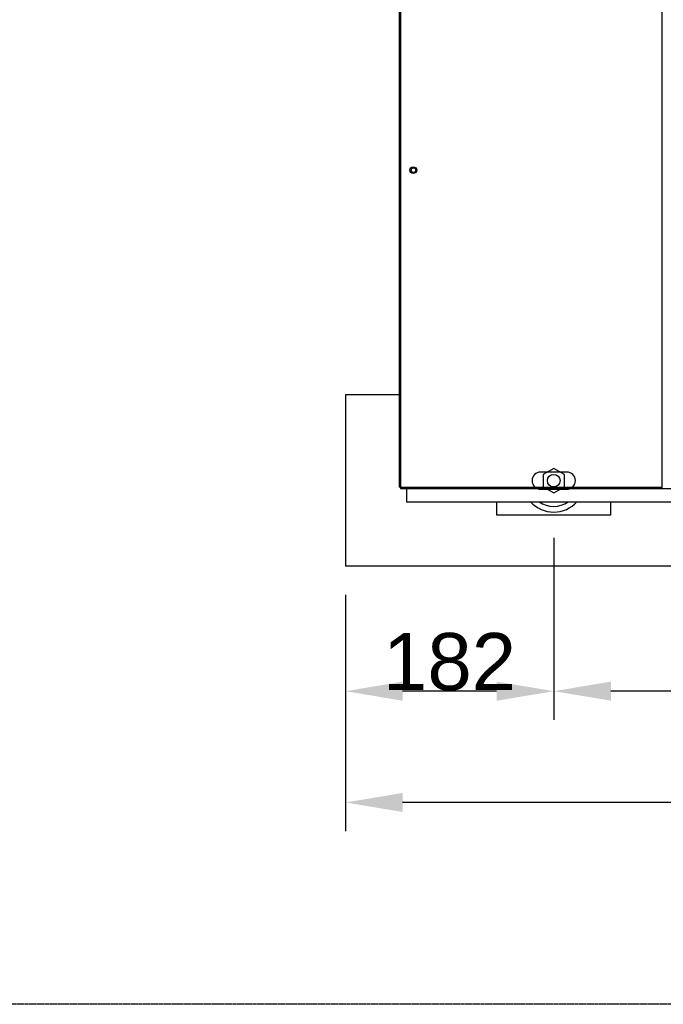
# Model space of a CAD drawing. Extents: x -90708 to 277869, y -117 to 207445.
# Tile 6 of 233: x -87897 to -87333, y 126418 to 127280. Entities that reach past the tile are written whole.
import ezdxf

# ---------------------------------------------------------------- set-up
doc = ezdxf.new("R2010")
doc.units = 0
doc.header["$MEASUREMENT"] = 0
doc.header["$PDMODE"] = 3
doc.header["$PDSIZE"] = 0.005
doc.linetypes.add('DASHDOT', pattern=[1, 0.5, -0.25, 0, -0.25])
doc.layers.get('Defpoints').update_dxf_attribs({"linetype": 'CONTINUOUS'})
for name, color, linetype in [('ARQ - EQUIPO CONDENSADORA', 40, 'CONTINUOUS'), ('ARQ-DETALHES', 7, 'CONTINUOUS'), ('ARQ-GRELHAS', 30, 'CONTINUOUS'), ('ARQ-TEXTO4', 4, 'CONTINUOUS')]:
    doc.layers.add(name, color=color, linetype=linetype)
doc.layers.add('ARQ-COTAS', color=20, linetype='CONTINUOUS', lineweight=18)
doc.styles.add('ARIAL', font='arial.ttf')
doc.dimstyles.new('COTA-50', dxfattribs={"dimscale": 0, "dimtxt": 50, "dimasz": 50, "dimexe": 25, "dimexo": 50, "dimgap": 0.04, "dimtad": 1, "dimdec": 0, "dimzin": 9, "dimdsep": 46, "dimtxsty": 'ARIAL', "dimcen": 1, "dimdle": 75, "dimclrd": 256, "dimclre": 256, "dimclrt": 2, "dimaunit": 1, "dimadec": 0, "dimazin": 0, "dimtfac": 2, "dimtdec": 0, "dimtmove": 2, "dimatfit": 0, "dimfxl": 0.05, "dimtolj": 1, "dimtzin": 4, "dimarcsym": 0})

# ---------------------------------------------------------------- blocks, each defined once
blk = doc.blocks.new('*D1124')
at = {"layer": 'ARQ-COTAS', "lineweight": -2, "transparency": 16777216}
for p, q in [((-87611.67, 126776.83), (-87611.67, 126570.13)), ((-84096.67, 126776.83), (-84096.67, 126570.13)), ((-84146.67, 126595.13), (-87561.67, 126595.13))]:
    blk.add_line(p, q, dxfattribs=at)
at = {"layer": 'ARQ-COTAS', "transparency": 16777216}
for points in [[(-87561.67, 126603.46), (-87561.67, 126586.79), (-87611.67, 126595.13)], [(-84146.67, 126603.46), (-84146.67, 126586.79), (-84096.67, 126595.13)]]:
    blk.add_solid(points, dxfattribs=at)
at = {"layer": 'Defpoints', "color": 0, "transparency": 16777216}
for p in [(-87611.67, 126826.83), (-84096.67, 126826.83), (-87611.67, 126595.13)]:
    blk.add_point(p, dxfattribs=at)
at = {"layer": 'ARQ-COTAS', "color": 2, "transparency": 16777216, "insert": (-85854.17, 126620.71), "char_height": 50, "attachment_point": 5, "style": 'ARIAL'}
blk.add_mtext('\\A1;3515', dxfattribs=at)
blk = doc.blocks.new('*D1130')
at = {"layer": 'ARQ-COTAS', "lineweight": -2, "transparency": 16777216}
for p, q in [((-87429.32, 126826.83), (-87429.32, 126667.53)), ((-86479.37, 126826.83), (-86479.37, 126667.53)), ((-86529.37, 126692.53), (-87379.32, 126692.53))]:
    blk.add_line(p, q, dxfattribs=at)
at = {"layer": 'ARQ-COTAS', "transparency": 16777216}
for points in [[(-87379.32, 126700.87), (-87379.32, 126684.2), (-87429.32, 126692.53)], [(-86529.37, 126700.87), (-86529.37, 126684.2), (-86479.37, 126692.53)]]:
    blk.add_solid(points, dxfattribs=at)
at = {"layer": 'Defpoints', "color": 0, "transparency": 16777216}
for p in [(-87429.32, 126876.83), (-86479.37, 126876.83), (-87429.32, 126692.53)]:
    blk.add_point(p, dxfattribs=at)
at = {"layer": 'ARQ-COTAS', "color": 2, "transparency": 16777216, "insert": (-86954.35, 126718.1), "char_height": 50, "attachment_point": 5, "style": 'ARIAL'}
blk.add_mtext('\\A1;950', dxfattribs=at)
blk = doc.blocks.new('*D1131')
at = {"layer": 'ARQ-COTAS', "lineweight": -2, "transparency": 16777216}
for p, q in [((-87429.32, 126826.83), (-87429.32, 126667.53)), ((-87611.67, 126776.83), (-87611.67, 126667.53)), ((-87479.32, 126692.53), (-87561.67, 126692.53))]:
    blk.add_line(p, q, dxfattribs=at)
at = {"layer": 'ARQ-COTAS', "transparency": 16777216}
for points in [[(-87561.67, 126700.87), (-87561.67, 126684.2), (-87611.67, 126692.53)], [(-87479.32, 126700.87), (-87479.32, 126684.2), (-87429.32, 126692.53)]]:
    blk.add_solid(points, dxfattribs=at)
at = {"layer": 'Defpoints', "color": 0, "transparency": 16777216}
for p in [(-87429.32, 126876.83), (-87611.67, 126826.83), (-87611.67, 126692.53)]:
    blk.add_point(p, dxfattribs=at)
at = {"layer": 'ARQ-COTAS', "color": 2, "transparency": 16777216, "insert": (-87520.5, 126718.1), "char_height": 50, "attachment_point": 5, "style": 'ARIAL'}
blk.add_mtext('\\A1;182', dxfattribs=at)

msp = doc.modelspace()

# ---------------------------------------------------------------- linework, layer by layer
at = {"layer": 'ARQ - EQUIPO CONDENSADORA', "linetype": 'Continuous'}
for p, q in [((-87564.722, 127625.191), (-87564.722, 126871.193)), ((-87563.472, 127625.191), (-87563.472, 126871.193)), ((-87334.722, 127625.942), (-87334.722, 126869.942)), ((-87417.821, 126884.33), (-87440.821, 126884.33)), ((-87563.472, 126871.193), (-87564.722, 126871.193)), ((-87563.472, 126871.193), (-87563.472, 126869.942)), ((-87563.472, 126871.193), (-87563.472, 126871.193)), ((-87563.472, 126871.193), (-87334.722, 126871.193)), ((-87563.472, 126869.942), (-87334.722, 126869.942)), ((-87558.321, 126869.942), (-87558.321, 126858.28)), ((-87440.821, 126869.33), (-87417.821, 126869.33)), ((-87334.722, 126869.942), (-86578.722, 126869.942)), ((-87558.321, 126858.28), (-86356.221, 126858.28))]:
    msp.add_line(p, q, dxfattribs=at)
for centre, radius in [((-87552.221, 127148.581), 3), ((-87552.12, 127148.582), 2)]:
    msp.add_circle(centre, radius, dxfattribs=at)
for centre, start, end in [((-87440.821, 126876.83), 90, 270), ((-87417.821, 126876.83), 270, 90)]:
    msp.add_arc(centre, 7.5, start, end, dxfattribs=at)
at = {"layer": 'ARQ-DETALHES'}
for p, q in [((-87563.472, 126951.83), (-87611.674, 126951.83)), ((-87611.674, 126951.83), (-87611.674, 126801.83)), ((-84096.672, 126801.83), (-87611.674, 126801.83))]:
    msp.add_line(p, q, dxfattribs=at)
at = {"layer": 'ARQ-GRELHAS', "linetype": 'DASHDOT', "ltscale": 0.05}
msp.add_lwpolyline([(-82837.173, 126418.457), (-90470.173, 126418.457), (-90470.173, 130419.457), (-82837.173, 130419.457)], close=True, dxfattribs=at)
at = {"layer": 'ARQ-TEXTO4'}
msp.add_line((-87479.321, 126858.28), (-87479.321, 126846.83), dxfattribs=at)
msp.add_lwpolyline([(-87429.321, 126866.092), (-87420.022, 126871.461), (-87420.022, 126882.199), (-87429.321, 126887.567), (-87438.62, 126882.199), (-87438.62, 126871.461)], close=True, dxfattribs=at)
msp.add_lwpolyline([(-87479.321, 126858.28), (-87479.321, 126846.83), (-87379.321, 126846.83), (-87379.321, 126858.28)], dxfattribs=at)
msp.add_circle((-87429.321, 126876.83), 5.5, dxfattribs=at)
for radius, start, end in [(27.5, 222.418862, 317.581138), (22.5, 235.532207, 304.467793)]:
    msp.add_arc((-87429.321, 126876.83), radius, start, end, dxfattribs=at)

# ---------------------------------------------------------------- dimensions: what is measured, and where the dimension line sits
at = {"layer": 'ARQ-COTAS'}
for base, p1, p2, picture, middle in [((-87611.674, 126692.533), (-87429.321, 126876.83), (-87611.674, 126826.83), '*D1131', (-87520.498, 126718.101)), ((-87429.321, 126692.533), (-86479.37, 126876.83), (-87429.321, 126876.83), '*D1130', (-86954.346, 126718.101)), ((-87611.674, 126595.126), (-84096.672, 126826.83), (-87611.674, 126826.83), '*D1124', (-85854.173, 126620.712))]:
    dim = msp.add_linear_dim(base=base, p1=p1, p2=p2, angle=180, dimstyle='COTA-50', override={"dimscale": 1}, dxfattribs=at)
    dim.commit()
    dim.dimension.update_dxf_attribs({"geometry": picture, "text_midpoint": middle})

doc.saveas('drawing.dxf')
